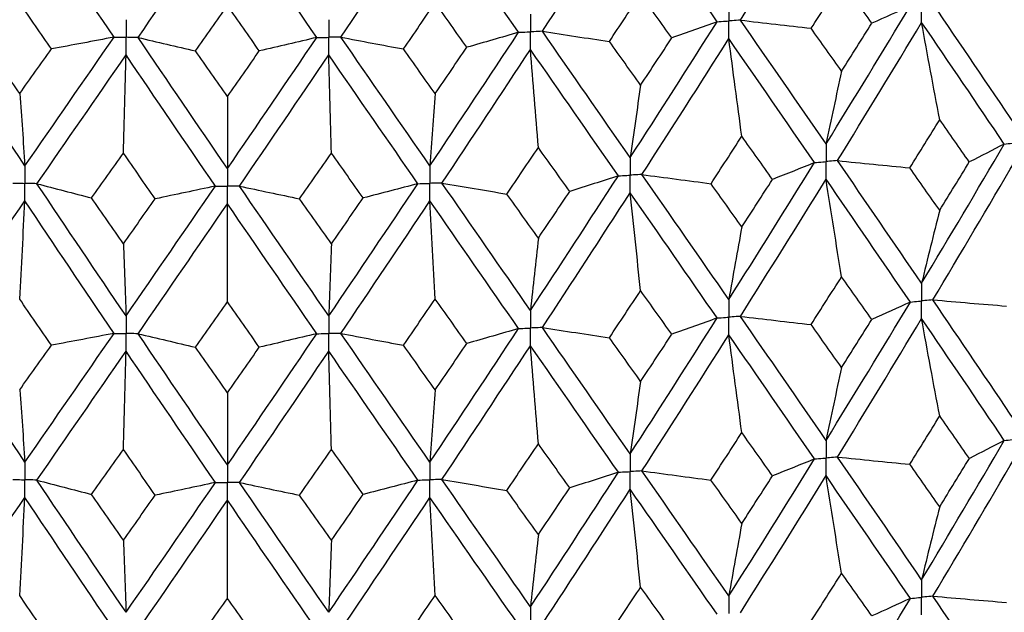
# Model space of a CAD drawing. Header units: millimetres. Extents: x -170 to 25, y -7 to 256.
# Tile 41 of 55: x -2 to 8, y 34 to 40. Entities that reach past the tile are written whole.
import ezdxf

# ---------------------------------------------------------------- set-up
doc = ezdxf.new("R2010")
doc.units = ezdxf.units.MM

msp = doc.modelspace()

# ---------------------------------------------------------------- linework, layer by layer
at = {"color": 7, "linetype": 'Continuous', "lineweight": 25}
for points in [[(5.098, 39.7484), (5.3834, 40.2016), (5.6671, 40.6568), (5.9486, 41.1133)], [(3.1297, 39.6368), (3.4218, 40.0821), (3.7128, 40.5296), (4.0023, 40.9783)], [(4.8665, 39.7323), (4.5801, 40.1459), (4.2919, 40.5614), (4.0023, 40.9783)], [(-2.893, 39.6271), (-2.6003, 40.0485), (-2.3066, 40.4719), (-2.0122, 40.8968)], [(-1.1271, 39.579), (-1.4226, 40.0164), (-1.7178, 40.4559), (-2.0122, 40.8968)], [(-0.8878, 39.5758), (-0.5921, 40.0052), (-0.296, 40.4366), (0, 40.8695)], [(0.8878, 39.5758), (0.5921, 40.0052), (0.296, 40.4366), (0, 40.8695)], [(1.1271, 39.579), (1.4226, 40.0164), (1.7178, 40.4559), (2.0122, 40.8968)], [(2.893, 39.6271), (2.6003, 40.0485), (2.3066, 40.4719), (2.0122, 40.8968)], [(5.801, 39.6666), (5.9019, 39.8252), (6.0026, 39.984), (6.1031, 40.143)], [(6.4036, 39.7173), (6.3037, 39.859), (6.2035, 40.0009), (6.1031, 40.143)], [(3.7958, 39.5365), (3.8995, 39.6923), (4.003, 39.8483), (4.1063, 40.0046)], [(4.4156, 39.5705), (4.3127, 39.715), (4.2096, 39.8597), (4.1063, 40.0046)], [(-1.7491, 39.4612), (-1.8543, 39.6142), (-1.9594, 39.7674), (-2.0644, 39.9209)], [(-0.3168, 39.4418), (-0.2112, 39.5919), (-0.1056, 39.7423), (0, 39.8929)], [(0.3168, 39.4418), (0.2112, 39.5919), (0.1056, 39.7423), (0, 39.8929)], [(1.7491, 39.4612), (1.8543, 39.6142), (1.9594, 39.7674), (2.0644, 39.9209)], [(2.3792, 39.4784), (2.2744, 39.6257), (2.1695, 39.7732), (2.0644, 39.9209)], [(5.9486, 38.5168), (6.23, 38.9721), (6.5095, 39.4302), (6.7866, 39.8904)], [(6.7866, 39.8904), (6.6609, 39.8324), (6.5332, 39.7747), (6.4036, 39.7173)], [(7.8298, 38.7037), (7.5595, 39.1042), (7.2862, 39.5074), (7.0104, 39.9126)], [(4.0023, 38.3818), (4.2917, 38.8294), (4.5799, 39.2798), (4.8665, 39.7323)], [(4.8665, 39.7323), (4.718, 39.6781), (4.5677, 39.6241), (4.4156, 39.5705)], [(5.098, 39.7484), (5.3314, 39.7206), (5.5658, 39.6933), (5.801, 39.6666)], [(5.9486, 38.5168), (5.6673, 38.9248), (5.3836, 39.3356), (5.098, 39.7484)], [(6.0626, 38.3515), (6.3433, 38.8072), (6.6222, 39.2656), (6.8986, 39.7261)], [(7.0778, 38.7585), (7.0169, 39.08), (6.9572, 39.4026), (6.8986, 39.7261)], [(7.72, 38.5162), (7.4491, 38.917), (7.1751, 39.3206), (6.8986, 39.7261)], [(3.1297, 39.6368), (3.3506, 39.6028), (3.5727, 39.5694), (3.7958, 39.5365)], [(4.0023, 38.3818), (3.713, 38.7976), (3.4219, 39.2161), (3.1297, 39.6368)], [(6.1031, 39.24), (6.0027, 39.3819), (5.902, 39.5241), (5.801, 39.6666)], [(6.1031, 39.24), (6.2035, 39.3988), (6.3037, 39.5579), (6.4036, 39.7173)], [(-2.0122, 38.3002), (-2.3064, 38.7399), (-2.6002, 39.1824), (-2.893, 39.6271)], [(-2.0122, 38.3002), (-1.718, 38.7239), (-1.4228, 39.1504), (-1.1271, 39.579)], [(-1.1271, 39.579), (-1.3332, 39.5393), (-1.5405, 39.5), (-1.7491, 39.4612)], [(-0.8878, 39.5758), (-0.6989, 39.5307), (-0.5086, 39.486), (-0.3168, 39.4418)], [(0, 38.273), (-0.2958, 38.7046), (-0.5919, 39.1391), (-0.8878, 39.5758)], [(0, 38.273), (0.2958, 38.7046), (0.5919, 39.1391), (0.8878, 39.5758)], [(0.8878, 39.5758), (0.6989, 39.5307), (0.5086, 39.486), (0.3168, 39.4418)], [(1.1271, 39.579), (1.3332, 39.5393), (1.5405, 39.5), (1.7491, 39.4612)], [(2.0122, 38.3002), (1.718, 38.7239), (1.4228, 39.1504), (1.1271, 39.579)], [(2.0122, 38.3002), (2.3064, 38.7399), (2.6002, 39.1824), (2.893, 39.6271)], [(2.893, 39.6271), (2.7234, 39.5771), (2.5521, 39.5276), (2.3792, 39.4784)], [(4.1063, 39.1015), (4.003, 39.2462), (3.8995, 39.3912), (3.7958, 39.5365)], [(4.1063, 39.1015), (4.2095, 39.2576), (4.3127, 39.4139), (4.4156, 39.5705)], [(4.1196, 38.2134), (4.4085, 38.6613), (4.6963, 39.1121), (4.9823, 39.565)], [(5.1117, 38.5931), (5.0677, 38.9161), (5.0246, 39.24), (4.9823, 39.565)], [(5.8345, 38.3323), (5.5526, 38.7407), (5.2684, 39.1518), (4.9823, 39.565)], [(-2.0644, 39.0178), (-2.1694, 39.1711), (-2.2744, 39.3246), (-2.3792, 39.4784)], [(-2.0644, 39.0178), (-1.9594, 39.1653), (-1.8543, 39.3132), (-1.7491, 39.4612)], [(0, 38.9898), (-0.1056, 39.1402), (-0.2112, 39.2909), (-0.3168, 39.4418)], [(0, 38.9898), (0.1056, 39.1402), (0.2112, 39.2909), (0.3168, 39.4418)], [(2.0644, 39.0178), (1.9594, 39.1653), (1.8543, 39.3132), (1.7491, 39.4612)], [(2.0644, 39.0178), (2.1694, 39.1711), (2.2744, 39.3246), (2.3792, 39.4784)], [(2.1314, 38.1286), (2.4254, 38.5686), (2.7189, 39.0115), (3.0114, 39.4566)], [(3.0896, 38.4819), (3.063, 38.8058), (3.0369, 39.1307), (3.0114, 39.4566)], [(3.8849, 38.2005), (3.5952, 38.6166), (3.3039, 39.0355), (3.0114, 39.4566)], [(-1.8929, 38.1221), (-1.5985, 38.5461), (-1.3032, 38.973), (-1.0075, 39.4021)], [(-1.0336, 38.426), (-1.0247, 38.7504), (-1.016, 39.0757), (-1.0075, 39.4021)], [(-0.1199, 38.0981), (-0.4157, 38.5301), (-0.7117, 38.965), (-1.0075, 39.4021)], [(0.1199, 38.0981), (0.4157, 38.5301), (0.7117, 38.965), (1.0075, 39.4021)], [(1.0336, 38.426), (1.0247, 38.7504), (1.016, 39.0757), (1.0075, 39.4021)], [(1.8929, 38.1221), (1.5985, 38.5461), (1.3032, 38.973), (1.0075, 39.4021)], [(6.1031, 39.24), (6.0506, 39.0015), (5.9991, 38.7604), (5.9486, 38.5168)], [(4.1063, 39.1015), (4.0709, 38.8642), (4.0363, 38.6243), (4.0023, 38.3818)], [(-2.0644, 39.0178), (-2.0467, 38.7812), (-2.0293, 38.542), (-2.0122, 38.3002)], [(0, 38.9898), (0, 38.7535), (0, 38.5145), (0, 38.273)], [(2.0644, 39.0178), (2.0467, 38.7812), (2.0293, 38.542), (2.0122, 38.3002)], [(6.7815, 38.2794), (6.8806, 38.4388), (6.9793, 38.5985), (7.0778, 38.7585)], [(7.3722, 38.3381), (7.2744, 38.4779), (7.1762, 38.618), (7.0778, 38.7585)], [(4.8055, 38.1222), (4.9077, 38.2789), (5.0098, 38.4359), (5.1117, 38.5931)], [(5.4166, 38.1646), (5.3152, 38.3071), (5.2136, 38.45), (5.1117, 38.5931)], [(2.7767, 38.0194), (2.8811, 38.1732), (2.9854, 38.3274), (3.0896, 38.4819)], [(3.4016, 38.045), (3.2978, 38.1903), (3.1938, 38.336), (3.0896, 38.4819)], [(6.8986, 37.1317), (7.1751, 37.5922), (7.4491, 38.0539), (7.72, 38.5162)], [(7.72, 38.5162), (7.606, 38.4566), (7.4901, 38.3972), (7.3722, 38.3381)], [(-1.3494, 37.9806), (-1.2442, 38.1287), (-1.139, 38.2772), (-1.0336, 38.426)], [(-0.7176, 37.972), (-0.823, 38.123), (-0.9283, 38.2743), (-1.0336, 38.426)], [(0.7176, 37.972), (0.823, 38.123), (0.9283, 38.2743), (1.0336, 38.426)], [(1.3494, 37.9806), (1.2442, 38.1287), (1.139, 38.2772), (1.0336, 38.426)], [(4.9823, 36.9705), (5.2684, 37.4234), (5.5526, 37.8776), (5.8345, 38.3323)], [(5.8345, 38.3323), (5.697, 38.2761), (5.5577, 38.2202), (5.4166, 38.1646)], [(6.0626, 38.3515), (6.3014, 38.327), (6.5411, 38.3029), (6.7815, 38.2794)], [(6.8986, 37.1317), (6.6222, 37.5372), (6.3433, 37.9441), (6.0626, 38.3515)], [(7.0778, 37.8578), (6.9793, 37.9982), (6.8806, 38.1388), (6.7815, 38.2794)], [(7.0104, 36.9676), (7.2862, 37.4286), (7.5595, 37.8909), (7.8298, 38.3537)], [(7.0778, 37.8578), (7.1762, 38.0178), (7.2744, 38.1779), (7.3722, 38.3381)], [(3.0114, 36.8621), (3.3039, 37.3071), (3.5952, 37.7535), (3.8849, 38.2005)], [(3.8849, 38.2005), (3.7255, 38.1483), (3.5644, 38.0965), (3.4016, 38.045)], [(4.1196, 38.2134), (4.3472, 38.1825), (4.5758, 38.1521), (4.8055, 38.1222)], [(4.9823, 36.9705), (4.6963, 37.3837), (4.4085, 37.7982), (4.1196, 38.2134)], [(5.098, 36.8034), (5.3836, 37.2568), (5.6673, 37.7115), (5.9486, 38.1669)], [(5.1117, 37.6924), (5.2136, 37.8497), (5.3152, 38.0071), (5.4166, 38.1646)], [(6.1031, 37.1976), (6.0506, 37.5197), (5.9991, 37.8428), (5.9486, 38.1669)], [(6.7866, 36.9454), (6.5095, 37.3515), (6.23, 37.7588), (5.9486, 38.1669)], [(-1.8929, 38.1221), (-1.7133, 38.0745), (-1.5321, 38.0273), (-1.3494, 37.9806)], [(-1.0075, 36.8076), (-1.3032, 37.2446), (-1.5985, 37.683), (-1.8929, 38.1221)], [(-1.0075, 36.8076), (-0.7117, 37.2366), (-0.4157, 37.667), (-0.1199, 38.0981)], [(-0.1199, 38.0981), (-0.3178, 38.0556), (-0.517, 38.0136), (-0.7176, 37.972)], [(0.1199, 38.0981), (0.3178, 38.0556), (0.517, 38.0136), (0.7176, 37.972)], [(1.0075, 36.8076), (0.7117, 37.2366), (0.4157, 37.667), (0.1199, 38.0981)], [(1.0075, 36.8076), (1.3032, 37.2446), (1.5985, 37.683), (1.8929, 38.1221)], [(1.8929, 38.1221), (1.7133, 38.0745), (1.5321, 38.0273), (1.3494, 37.9806)], [(2.1314, 38.1286), (2.3453, 38.0917), (2.5605, 38.0553), (2.7767, 38.0194)], [(3.0114, 36.8621), (2.7189, 37.2831), (2.4254, 37.7055), (2.1314, 38.1286)], [(5.1117, 37.6924), (5.0098, 37.8356), (4.9077, 37.9789), (4.8055, 38.1222)], [(-1.0336, 37.5253), (-1.139, 37.6769), (-1.2442, 37.8287), (-1.3494, 37.9806)], [(-1.0336, 37.5253), (-0.9283, 37.6741), (-0.823, 37.823), (-0.7176, 37.972)], [(1.0336, 37.5253), (0.9283, 37.6741), (0.823, 37.823), (0.7176, 37.972)], [(1.0336, 37.5253), (1.139, 37.6769), (1.2442, 37.8287), (1.3494, 37.9806)], [(3.0896, 37.5812), (2.9854, 37.7271), (2.8811, 37.8732), (2.7767, 38.0194)], [(3.0896, 37.5812), (3.1938, 37.7357), (3.2978, 37.8903), (3.4016, 38.045)], [(3.1297, 36.6918), (3.4219, 37.1373), (3.713, 37.5843), (4.0023, 38.0319)], [(4.1063, 37.0591), (4.0709, 37.3824), (4.0363, 37.7067), (4.0023, 38.0319)], [(4.8665, 36.7873), (4.5799, 37.201), (4.2917, 37.6161), (4.0023, 38.0319)], [(-2.893, 36.6821), (-2.6002, 37.1036), (-2.3064, 37.5266), (-2.0122, 37.9503)], [(-2.0644, 36.9754), (-2.0467, 37.2994), (-2.0293, 37.6244), (-2.0122, 37.9503)], [(-1.1271, 36.634), (-1.4228, 37.0716), (-1.718, 37.5106), (-2.0122, 37.9503)], [(-0.8878, 36.6308), (-0.5919, 37.0603), (-0.2958, 37.4913), (0, 37.923)], [(0, 36.9474), (0, 37.2717), (0, 37.5969), (0, 37.923)], [(0.8878, 36.6308), (0.5919, 37.0603), (0.2958, 37.4913), (0, 37.923)], [(1.1271, 36.634), (1.4228, 37.0716), (1.718, 37.5106), (2.0122, 37.9503)], [(2.0644, 36.9754), (2.0467, 37.2994), (2.0293, 37.6244), (2.0122, 37.9503)], [(2.893, 36.6821), (2.6002, 37.1036), (2.3064, 37.5266), (2.0122, 37.9503)], [(7.0778, 37.8578), (7.0169, 37.6184), (6.9572, 37.3763), (6.8986, 37.1317)], [(5.1117, 37.6924), (5.0677, 37.4545), (5.0246, 37.2138), (4.9823, 36.9705)], [(3.0896, 37.5812), (3.063, 37.3442), (3.0369, 37.1045), (3.0114, 36.8621)], [(-1.0336, 37.5253), (-1.0247, 37.2887), (-1.016, 37.0495), (-1.0075, 36.8076)], [(1.0336, 37.5253), (1.0247, 37.2887), (1.016, 37.0495), (1.0075, 36.8076)], [(5.801, 36.7215), (5.902, 36.8801), (6.0027, 37.0388), (6.1031, 37.1976)], [(6.4036, 36.7722), (6.3037, 36.9139), (6.2035, 37.0557), (6.1031, 37.1976)], [(3.7958, 36.5914), (3.8995, 36.7471), (4.003, 36.9031), (4.1063, 37.0591)], [(4.4156, 36.6255), (4.3127, 36.7699), (4.2095, 36.9144), (4.1063, 37.0591)], [(-1.7491, 36.5162), (-1.8543, 36.6691), (-1.9594, 36.8222), (-2.0644, 36.9754)], [(-0.3168, 36.4967), (-0.2112, 36.6468), (-0.1056, 36.797), (0, 36.9474)], [(0.3168, 36.4967), (0.2112, 36.6468), (0.1056, 36.797), (0, 36.9474)], [(1.7491, 36.5162), (1.8543, 36.6691), (1.9594, 36.8222), (2.0644, 36.9754)], [(2.3792, 36.5333), (2.2744, 36.6805), (2.1694, 36.8279), (2.0644, 36.9754)], [(5.9486, 35.5703), (6.2301, 36.0269), (6.5096, 36.4854), (6.7866, 36.9454)], [(6.7866, 36.9454), (6.6609, 36.8874), (6.5332, 36.8297), (6.4036, 36.7722)], [(7.0104, 36.9676), (7.2538, 36.9463), (7.4979, 36.9255), (7.7426, 36.9053)], [(7.8298, 35.7572), (7.5593, 36.1589), (7.2861, 36.5626), (7.0104, 36.9676)], [(5.098, 36.8034), (5.3314, 36.7756), (5.5658, 36.7483), (5.801, 36.7215)], [(5.9486, 35.5703), (5.6671, 35.9795), (5.3834, 36.3907), (5.098, 36.8034)], [(4.0023, 35.4354), (4.2919, 35.8841), (4.5801, 36.335), (4.8665, 36.7873)], [(4.8665, 36.7873), (4.718, 36.733), (4.5677, 36.6791), (4.4156, 36.6255)], [(6.1031, 36.2945), (6.0026, 36.4367), (5.9019, 36.579), (5.801, 36.7215)], [(6.0625, 35.4048), (6.3434, 35.8617), (6.6223, 36.3207), (6.8986, 36.7811)], [(6.1031, 36.2945), (6.2035, 36.4536), (6.3037, 36.6128), (6.4036, 36.7722)], [(7.0778, 35.8131), (7.0169, 36.1347), (6.9572, 36.4574), (6.8986, 36.7811)], [(7.7201, 35.5695), (7.449, 35.9715), (7.175, 36.3756), (6.8986, 36.7811)], [(-2.0122, 35.3538), (-2.3066, 35.7946), (-2.6003, 36.2376), (-2.893, 36.6821)], [(-2.0122, 35.3538), (-1.7178, 35.7786), (-1.4226, 36.2056), (-1.1271, 36.634)], [(-1.1271, 36.634), (-1.3332, 36.5943), (-1.5405, 36.555), (-1.7491, 36.5162)], [(-0.8878, 36.6308), (-0.6989, 36.5857), (-0.5086, 36.541), (-0.3168, 36.4967)], [(0, 35.3265), (-0.296, 35.7593), (-0.5921, 36.1943), (-0.8878, 36.6308)], [(0, 35.3265), (0.296, 35.7593), (0.5921, 36.1943), (0.8878, 36.6308)], [(0.8878, 36.6308), (0.6989, 36.5857), (0.5086, 36.541), (0.3168, 36.4967)], [(1.1271, 36.634), (1.3332, 36.5943), (1.5405, 36.555), (1.7491, 36.5162)], [(2.0122, 35.3538), (1.7178, 35.7786), (1.4226, 36.2056), (1.1271, 36.634)], [(2.0122, 35.3538), (2.3066, 35.7946), (2.6003, 36.2376), (2.893, 36.6821)], [(2.893, 36.6821), (2.7234, 36.6321), (2.5521, 36.5825), (2.3792, 36.5333)], [(3.1297, 36.6918), (3.3506, 36.6578), (3.5727, 36.6244), (3.7958, 36.5914)], [(4.0023, 35.4354), (3.7128, 35.8523), (3.4218, 36.2713), (3.1297, 36.6918)], [(4.1063, 36.1561), (4.2096, 36.3123), (4.3127, 36.4688), (4.4156, 36.6255)], [(4.1195, 35.2667), (4.4086, 35.7159), (4.6964, 36.1672), (4.9823, 36.62)], [(5.1117, 35.6477), (5.0677, 35.9708), (5.0246, 36.2949), (4.9823, 36.62)], [(5.8345, 35.3856), (5.5525, 35.7952), (5.2682, 36.2069), (4.9823, 36.62)], [(-2.0644, 36.0724), (-1.9594, 36.2201), (-1.8543, 36.368), (-1.7491, 36.5162)], [(0, 36.0444), (-0.1056, 36.1949), (-0.2112, 36.3457), (-0.3168, 36.4967)], [(0, 36.0444), (0.1056, 36.1949), (0.2112, 36.3457), (0.3168, 36.4967)], [(2.0644, 36.0724), (1.9594, 36.2201), (1.8543, 36.368), (1.7491, 36.5162)], [(2.0644, 36.0724), (2.1695, 36.2258), (2.2744, 36.3795), (2.3792, 36.5333)], [(2.1313, 35.1819), (2.4255, 35.6232), (2.719, 36.0666), (3.0114, 36.5115)], [(3.0896, 35.5365), (3.063, 35.8605), (3.0369, 36.1856), (3.0114, 36.5115)], [(3.885, 35.2538), (3.5951, 35.6711), (3.3038, 36.0906), (3.0114, 36.5115)], [(4.1063, 36.1561), (4.003, 36.301), (3.8995, 36.4461), (3.7958, 36.5914)], [(-1.893, 35.1754), (-1.5984, 35.6007), (-1.3031, 36.0281), (-1.0075, 36.457)], [(-1.0336, 35.4806), (-1.0247, 35.8051), (-1.016, 36.1306), (-1.0075, 36.457)], [(-0.1199, 35.1513), (-0.4158, 35.5846), (-0.7119, 36.0201), (-1.0075, 36.457)], [(0.1199, 35.1513), (0.4158, 35.5846), (0.7119, 36.0201), (1.0075, 36.457)], [(1.0336, 35.4806), (1.0247, 35.8051), (1.016, 36.1306), (1.0075, 36.457)], [(1.893, 35.1754), (1.5984, 35.6007), (1.3031, 36.0281), (1.0075, 36.457)], [(6.1031, 36.2945), (6.0506, 36.0558), (5.9991, 35.8143), (5.9486, 35.5703)], [(4.1063, 36.1561), (4.0709, 35.9185), (4.0363, 35.6782), (4.0023, 35.4354)], [(-2.0644, 36.0724), (-2.0467, 35.8355), (-2.0293, 35.5959), (-2.0122, 35.3538)], [(0, 36.0444), (0, 35.8077), (0, 35.5684), (0, 35.3265)], [(2.0644, 36.0724), (2.0467, 35.8355), (2.0293, 35.5959), (2.0122, 35.3538)], [(6.7811, 35.3327), (6.8803, 35.4926), (6.9792, 35.6527), (7.0778, 35.8131)], [(7.3726, 35.3914), (7.2746, 35.5318), (7.1763, 35.6723), (7.0778, 35.8131)], [(4.805, 35.1755), (4.9075, 35.3327), (5.0097, 35.4901), (5.1117, 35.6477)], [(5.417, 35.218), (5.3155, 35.361), (5.2137, 35.5043), (5.1117, 35.6477)], [(2.7763, 35.0727), (2.8809, 35.2271), (2.9853, 35.3817), (3.0896, 35.5365)], [(3.402, 35.0983), (3.298, 35.2442), (3.1939, 35.3902), (3.0896, 35.5365)], [(6.8986, 34.1851), (7.1749, 34.6443), (7.4488, 35.1057), (7.7201, 35.5695)], [(7.7201, 35.5695), (7.6062, 35.5099), (7.4904, 35.4505), (7.3726, 35.3914)], [(-1.3498, 35.0339), (-1.2445, 35.1825), (-1.1391, 35.3314), (-1.0336, 35.4806)], [(-0.7172, 35.0253), (-0.8227, 35.1768), (-0.9282, 35.3286), (-1.0336, 35.4806)], [(0.7172, 35.0253), (0.8227, 35.1768), (0.9282, 35.3286), (1.0336, 35.4806)], [(1.3498, 35.0339), (1.2445, 35.1825), (1.1391, 35.3314), (1.0336, 35.4806)], [(4.9823, 34.024), (5.2681, 34.4755), (5.5523, 34.9293), (5.8345, 35.3856)], [(5.8345, 35.3856), (5.6972, 35.3294), (5.558, 35.2735), (5.417, 35.218)], [(6.0625, 35.4048), (6.3012, 35.3802), (6.5408, 35.3562), (6.7811, 35.3327)], [(6.8986, 34.1851), (6.6224, 34.5894), (6.3436, 34.9959), (6.0625, 35.4048)], [(7.0778, 34.9103), (6.9792, 35.0508), (6.8803, 35.1916), (6.7811, 35.3327)], [(7.0105, 34.0213), (7.286, 34.481), (7.5592, 34.9426), (7.8298, 35.4068)], [(7.0778, 34.9103), (7.1763, 35.0704), (7.2746, 35.2308), (7.3726, 35.3914)], [(3.0114, 33.9155), (3.3036, 34.3592), (3.5949, 34.8053), (3.885, 35.2538)], [(3.885, 35.2538), (3.7257, 35.2016), (3.5647, 35.1498), (3.402, 35.0983)], [(4.1195, 35.2667), (4.347, 35.2358), (4.5755, 35.2054), (4.805, 35.1755)], [(4.9823, 34.024), (4.6965, 34.4359), (4.4088, 34.85), (4.1195, 35.2667)], [(-1.893, 35.1754), (-1.7135, 35.1278), (-1.5324, 35.0806), (-1.3498, 35.0339)], [(-1.0075, 33.861), (-1.303, 34.2967), (-1.5982, 34.7348), (-1.893, 35.1754)], [(-1.0075, 33.861), (-0.712, 34.2887), (-0.416, 34.7188), (-0.1199, 35.1513)], [(-0.1199, 35.1513), (-0.3176, 35.1089), (-0.5167, 35.0669), (-0.7172, 35.0253)], [(0.1199, 35.1513), (0.3176, 35.1089), (0.5167, 35.0669), (0.7172, 35.0253)], [(1.0075, 33.861), (0.712, 34.2887), (0.416, 34.7188), (0.1199, 35.1513)], [(1.0075, 33.861), (1.303, 34.2967), (1.5982, 34.7348), (1.893, 35.1754)], [(1.893, 35.1754), (1.7135, 35.1278), (1.5324, 35.0806), (1.3498, 35.0339)], [(2.1313, 35.1819), (2.3451, 35.145), (2.5601, 35.1086), (2.7763, 35.0727)], [(3.0114, 33.9155), (2.7192, 34.3353), (2.4257, 34.7573), (2.1313, 35.1819)], [(5.1117, 34.745), (5.0097, 34.8882), (4.9075, 35.0317), (4.805, 35.1755)], [(5.098, 33.8571), (5.3834, 34.3092), (5.667, 34.7632), (5.9486, 35.2199)], [(5.1117, 34.745), (5.2136, 34.9024), (5.3154, 35.06), (5.417, 35.218)], [(6.1031, 34.2501), (6.0506, 34.5724), (5.9991, 34.8956), (5.9486, 35.2199)], [(6.7866, 33.9991), (6.5097, 34.4039), (6.2303, 34.8106), (5.9486, 35.2199)], [(-1.0336, 34.5778), (-1.1391, 34.7295), (-1.2445, 34.8816), (-1.3498, 35.0339)], [(1.0336, 34.5778), (1.1391, 34.7295), (1.2445, 34.8816), (1.3498, 35.0339)], [(3.0896, 34.6338), (2.9853, 34.7798), (2.8809, 34.9261), (2.7763, 35.0727)], [(3.0896, 34.6338), (3.1939, 34.7883), (3.298, 34.9432), (3.402, 35.0983)], [(3.1298, 33.7455), (3.4217, 34.1898), (3.7126, 34.636), (4.0023, 35.0849)], [(4.1063, 34.1116), (4.0709, 34.4351), (4.0363, 34.7595), (4.0023, 35.0849)], [(4.8664, 33.841), (4.5801, 34.2535), (4.292, 34.6678), (4.0023, 35.0849)], [(-2.8929, 33.7358), (-2.6004, 34.1561), (-2.3067, 34.5783), (-2.0122, 35.0033)], [(-2.0644, 34.0279), (-2.0467, 34.3521), (-2.0293, 34.6772), (-2.0122, 35.0033)], [(-1.1272, 33.6877), (-1.4226, 34.124), (-1.7176, 34.5623), (-2.0122, 35.0033)], [(-1.0336, 34.5778), (-0.9282, 34.7267), (-0.8227, 34.8758), (-0.7172, 35.0253)], [(-0.8877, 33.6845), (-0.5921, 34.1128), (-0.2962, 34.543), (0, 34.976)], [(0, 33.9999), (0, 34.3243), (0, 34.6497), (0, 34.976)], [(0.8877, 33.6845), (0.5921, 34.1128), (0.2962, 34.543), (0, 34.976)], [(1.0336, 34.5778), (0.9282, 34.7267), (0.8227, 34.8758), (0.7172, 35.0253)], [(1.1272, 33.6877), (1.4226, 34.124), (1.7176, 34.5623), (2.0122, 35.0033)], [(2.0644, 34.0279), (2.0467, 34.3521), (2.0293, 34.6772), (2.0122, 35.0033)], [(2.8929, 33.7358), (2.6004, 34.1561), (2.3067, 34.5783), (2.0122, 35.0033)], [(7.0778, 34.9103), (7.0169, 34.6712), (6.9572, 34.4294), (6.8986, 34.1851)], [(5.1117, 34.745), (5.0677, 34.5072), (5.0246, 34.2669), (4.9823, 34.024)], [(-1.0336, 34.5778), (-1.0247, 34.3415), (-1.016, 34.1026), (-1.0075, 33.861)], [(1.0336, 34.5778), (1.0247, 34.3415), (1.016, 34.1026), (1.0075, 33.861)], [(3.0896, 34.6338), (3.063, 34.397), (3.0369, 34.1576), (3.0114, 33.9155)], [(5.8014, 33.7752), (5.9022, 33.9332), (6.0028, 34.0915), (6.1031, 34.2501)], [(6.4032, 33.8258), (6.3034, 33.9669), (6.2034, 34.1084), (6.1031, 34.2501)], [(3.7963, 33.6451), (3.8997, 33.8002), (4.0031, 33.9558), (4.1063, 34.1116)], [(4.4152, 33.6791), (4.3124, 33.8229), (4.2094, 33.9671), (4.1063, 34.1116)], [(-1.7495, 33.5698), (-1.8546, 33.7222), (-1.9595, 33.8749), (-2.0644, 34.0279)], [(-0.3164, 33.5504), (-0.2109, 33.6999), (-0.1055, 33.8498), (0, 33.9999)], [(0.3164, 33.5504), (0.2109, 33.6999), (0.1055, 33.8498), (0, 33.9999)], [(1.7495, 33.5698), (1.8546, 33.7222), (1.9595, 33.8749), (2.0644, 34.0279)], [(2.3788, 33.5869), (2.2741, 33.7336), (2.1693, 33.8806), (2.0644, 34.0279)], [(5.9486, 32.6253), (6.2303, 33.0821), (6.5097, 33.5403), (6.7866, 33.9991)], [(6.7866, 33.9991), (6.6607, 33.9411), (6.5329, 33.8833), (6.4032, 33.8258)], [(7.0105, 34.0213), (7.254, 34), (7.4982, 33.9792), (7.743, 33.959)], [(7.8298, 32.8122), (7.5592, 33.2141), (7.286, 33.6174), (7.0105, 34.0213)]]:
    msp.add_open_spline(points, degree=3, dxfattribs=at)
for points, knots in [([(4.9823, 39.9155), (4.9823, 39.8683), (4.9823, 39.821), (4.9823, 39.7738), (4.9823, 39.7626), (4.9823, 39.7515), (4.9823, 39.7403)], [0, 0, 0, 0, 0.0001467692, 0.0001467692, 0.0001467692, 0.0001814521, 0.0001814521, 0.0001814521, 0.0001814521]), ([(6.8986, 39.7261), (6.8986, 39.7734), (6.8986, 39.8207), (6.8986, 39.8679), (6.8986, 39.8791), (6.8986, 39.8903), (6.8986, 39.9014)], [0, 0, 0, 0, 0.0001467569, 0.0001467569, 0.0001467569, 0.0001814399, 0.0001814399, 0.0001814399, 0.0001814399]), ([(-1.0075, 39.7526), (-1.0075, 39.7053), (-1.0075, 39.6581), (-1.0075, 39.6109), (-1.0075, 39.5997), (-1.0075, 39.5885), (-1.0075, 39.5774)], [0, 0, 0, 0, 0.0001467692, 0.0001467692, 0.0001467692, 0.0001814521, 0.0001814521, 0.0001814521, 0.0001814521]), ([(1.0075, 39.7526), (1.0075, 39.7053), (1.0075, 39.6581), (1.0075, 39.6109), (1.0075, 39.5997), (1.0075, 39.5885), (1.0075, 39.5774)], [0, 0, 0, 0, 0.0001467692, 0.0001467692, 0.0001467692, 0.0001814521, 0.0001814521, 0.0001814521, 0.0001814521]), ([(3.0114, 39.8071), (3.0114, 39.7599), (3.0114, 39.7126), (3.0114, 39.6654), (3.0114, 39.6542), (3.0114, 39.643), (3.0114, 39.6319)], [0, 0, 0, 0, 0.0001467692, 0.0001467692, 0.0001467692, 0.0001814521, 0.0001814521, 0.0001814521, 0.0001814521]), ([(4.8665, 39.7323), (4.8939, 39.7342), (4.9213, 39.7361), (4.9488, 39.738), (4.9599, 39.7387), (4.9711, 39.7395), (4.9823, 39.7403)], [0, 0, 0, 0, 0.0000851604, 0.0000851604, 0.0000851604, 0.0001198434, 0.0001198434, 0.0001198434, 0.0001198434]), ([(5.098, 39.7484), (5.0706, 39.7464), (5.0432, 39.7445), (5.0158, 39.7426), (5.0046, 39.7418), (4.9934, 39.7411), (4.9823, 39.7403)], [0, 0, 0, 0, 0.0000851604, 0.0000851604, 0.0000851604, 0.0001198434, 0.0001198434, 0.0001198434, 0.0001198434]), ([(4.9823, 39.565), (4.9823, 39.6123), (4.9823, 39.6595), (4.9823, 39.7068), (4.9823, 39.718), (4.9823, 39.7291), (4.9823, 39.7403)], [0, 0, 0, 0, 0.0001467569, 0.0001467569, 0.0001467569, 0.0001814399, 0.0001814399, 0.0001814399, 0.0001814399]), ([(2.893, 39.6271), (2.921, 39.6282), (2.9491, 39.6293), (2.9771, 39.6305), (2.9885, 39.6309), (2.9999, 39.6314), (3.0114, 39.6319)], [0, 0, 0, 0, 0.0000851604, 0.0000851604, 0.0000851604, 0.0001198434, 0.0001198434, 0.0001198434, 0.0001198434]), ([(3.1297, 39.6368), (3.1017, 39.6356), (3.0737, 39.6344), (3.0456, 39.6333), (3.0342, 39.6328), (3.0228, 39.6323), (3.0114, 39.6319)], [0, 0, 0, 0, 0.0000851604, 0.0000851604, 0.0000851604, 0.0001198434, 0.0001198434, 0.0001198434, 0.0001198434]), ([(3.0114, 39.4566), (3.0114, 39.5038), (3.0114, 39.5511), (3.0114, 39.5984), (3.0114, 39.6095), (3.0114, 39.6207), (3.0114, 39.6319)], [0, 0, 0, 0, 0.0001467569, 0.0001467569, 0.0001467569, 0.0001814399, 0.0001814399, 0.0001814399, 0.0001814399]), ([(-1.1271, 39.579), (-1.0988, 39.5786), (-1.0704, 39.5782), (-1.0421, 39.5778), (-1.0306, 39.5777), (-1.019, 39.5775), (-1.0075, 39.5774)], [0, 0, 0, 0, 0.0000851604, 0.0000851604, 0.0000851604, 0.0001198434, 0.0001198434, 0.0001198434, 0.0001198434]), ([(-0.8878, 39.5758), (-0.9161, 39.5761), (-0.9445, 39.5765), (-0.9728, 39.5769), (-0.9844, 39.577), (-0.9959, 39.5772), (-1.0075, 39.5774)], [0, 0, 0, 0, 0.0000851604, 0.0000851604, 0.0000851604, 0.0001198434, 0.0001198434, 0.0001198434, 0.0001198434]), ([(-1.0075, 39.4021), (-1.0075, 39.4493), (-1.0075, 39.4966), (-1.0075, 39.5439), (-1.0075, 39.555), (-1.0075, 39.5662), (-1.0075, 39.5774)], [0, 0, 0, 0, 0.0001467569, 0.0001467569, 0.0001467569, 0.0001814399, 0.0001814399, 0.0001814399, 0.0001814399]), ([(0.8878, 39.5758), (0.9161, 39.5761), (0.9445, 39.5765), (0.9728, 39.5769), (0.9844, 39.577), (0.9959, 39.5772), (1.0075, 39.5774)], [0, 0, 0, 0, 0.0000851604, 0.0000851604, 0.0000851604, 0.0001198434, 0.0001198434, 0.0001198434, 0.0001198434]), ([(1.1271, 39.579), (1.0988, 39.5786), (1.0704, 39.5782), (1.0421, 39.5778), (1.0306, 39.5777), (1.019, 39.5775), (1.0075, 39.5774)], [0, 0, 0, 0, 0.0000851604, 0.0000851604, 0.0000851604, 0.0001198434, 0.0001198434, 0.0001198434, 0.0001198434]), ([(1.0075, 39.4021), (1.0075, 39.4493), (1.0075, 39.4966), (1.0075, 39.5439), (1.0075, 39.555), (1.0075, 39.5662), (1.0075, 39.5774)], [0, 0, 0, 0, 0.0001467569, 0.0001467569, 0.0001467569, 0.0001814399, 0.0001814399, 0.0001814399, 0.0001814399]), ([(5.9486, 38.5168), (5.9486, 38.4697), (5.9486, 38.4225), (5.9486, 38.3754), (5.9486, 38.3642), (5.9486, 38.353), (5.9486, 38.3419)], [0, 0, 0, 0, 0.0001464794, 0.0001464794, 0.0001464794, 0.000181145, 0.000181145, 0.000181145, 0.000181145]), ([(7.72, 38.5162), (7.746, 38.5192), (7.772, 38.5221), (7.798, 38.5251), (7.8086, 38.5263), (7.8191, 38.5275), (7.8297, 38.5288)], [0, 0, 0, 0, 0.000085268, 0.000085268, 0.000085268, 0.0001199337, 0.0001199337, 0.0001199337, 0.0001199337]), ([(4.0023, 38.3818), (4.0023, 38.3347), (4.0023, 38.2875), (4.0023, 38.2404), (4.0023, 38.2292), (4.0023, 38.2181), (4.0023, 38.2069)], [0, 0, 0, 0, 0.0001464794, 0.0001464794, 0.0001464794, 0.000181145, 0.000181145, 0.000181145, 0.000181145]), ([(-2.0122, 38.3002), (-2.0122, 38.2531), (-2.0122, 38.206), (-2.0122, 38.1588), (-2.0122, 38.1476), (-2.0122, 38.1365), (-2.0122, 38.1253)], [0, 0, 0, 0, 0.0001464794, 0.0001464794, 0.0001464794, 0.000181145, 0.000181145, 0.000181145, 0.000181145]), ([(0, 38.273), (0, 38.2258), (0, 38.1787), (0, 38.1315), (0, 38.1203), (0, 38.1092), (0, 38.098)], [0, 0, 0, 0, 0.0001464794, 0.0001464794, 0.0001464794, 0.000181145, 0.000181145, 0.000181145, 0.000181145]), ([(2.0122, 38.3002), (2.0122, 38.2531), (2.0122, 38.206), (2.0122, 38.1588), (2.0122, 38.1476), (2.0122, 38.1365), (2.0122, 38.1253)], [0, 0, 0, 0, 0.0001464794, 0.0001464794, 0.0001464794, 0.000181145, 0.000181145, 0.000181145, 0.000181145]), ([(5.8345, 38.3323), (5.8615, 38.3346), (5.8886, 38.3368), (5.9156, 38.3391), (5.9266, 38.34), (5.9376, 38.341), (5.9486, 38.3419)], [0, 0, 0, 0, 0.000085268, 0.000085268, 0.000085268, 0.0001199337, 0.0001199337, 0.0001199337, 0.0001199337]), ([(6.0626, 38.3515), (6.0356, 38.3492), (6.0086, 38.3469), (5.9815, 38.3447), (5.9706, 38.3437), (5.9596, 38.3428), (5.9486, 38.3419)], [0, 0, 0, 0, 0.000085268, 0.000085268, 0.000085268, 0.0001199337, 0.0001199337, 0.0001199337, 0.0001199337]), ([(5.9486, 38.1669), (5.9486, 38.214), (5.9486, 38.2612), (5.9486, 38.3084), (5.9486, 38.3196), (5.9486, 38.3307), (5.9486, 38.3419)], [0, 0, 0, 0, 0.0001464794, 0.0001464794, 0.0001464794, 0.000181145, 0.000181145, 0.000181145, 0.000181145]), ([(3.8849, 38.2005), (3.9128, 38.202), (3.9406, 38.2035), (3.9684, 38.205), (3.9797, 38.2057), (3.991, 38.2063), (4.0023, 38.2069)], [0, 0, 0, 0, 0.000085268, 0.000085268, 0.000085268, 0.0001199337, 0.0001199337, 0.0001199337, 0.0001199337]), ([(4.1196, 38.2134), (4.0918, 38.2118), (4.064, 38.2103), (4.0362, 38.2088), (4.0249, 38.2081), (4.0136, 38.2075), (4.0023, 38.2069)], [0, 0, 0, 0, 0.000085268, 0.000085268, 0.000085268, 0.0001199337, 0.0001199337, 0.0001199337, 0.0001199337]), ([(4.0023, 38.0319), (4.0023, 38.0791), (4.0023, 38.1262), (4.0023, 38.1734), (4.0023, 38.1846), (4.0023, 38.1957), (4.0023, 38.2069)], [0, 0, 0, 0, 0.0001464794, 0.0001464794, 0.0001464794, 0.000181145, 0.000181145, 0.000181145, 0.000181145]), ([(-2.1314, 38.1286), (-2.1032, 38.1278), (-2.0749, 38.127), (-2.0466, 38.1263), (-2.0352, 38.1259), (-2.0237, 38.1256), (-2.0122, 38.1253)], [0, 0, 0, 0, 0.000085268, 0.000085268, 0.000085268, 0.0001199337, 0.0001199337, 0.0001199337, 0.0001199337]), ([(-1.8929, 38.1221), (-1.9212, 38.1229), (-1.9494, 38.1236), (-1.9777, 38.1244), (-1.9892, 38.1247), (-2.0007, 38.125), (-2.0122, 38.1253)], [0, 0, 0, 0, 0.000085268, 0.000085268, 0.000085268, 0.0001199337, 0.0001199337, 0.0001199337, 0.0001199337]), ([(-2.0122, 37.9503), (-2.0122, 37.9975), (-2.0122, 38.0447), (-2.0122, 38.0918), (-2.0122, 38.103), (-2.0122, 38.1142), (-2.0122, 38.1253)], [0, 0, 0, 0, 0.0001464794, 0.0001464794, 0.0001464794, 0.000181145, 0.000181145, 0.000181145, 0.000181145]), ([(-0.1199, 38.0981), (-0.0915, 38.0981), (-0.0631, 38.098), (-0.0347, 38.098), (-0.0231, 38.098), (-0.0116, 38.098), (0, 38.098)], [0, 0, 0, 0, 0.000085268, 0.000085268, 0.000085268, 0.0001199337, 0.0001199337, 0.0001199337, 0.0001199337]), ([(0.1199, 38.0981), (0.0915, 38.0981), (0.0631, 38.098), (0.0347, 38.098), (0.0231, 38.098), (0.0116, 38.098), (0, 38.098)], [0, 0, 0, 0, 0.000085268, 0.000085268, 0.000085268, 0.0001199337, 0.0001199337, 0.0001199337, 0.0001199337]), ([(0, 37.923), (0, 37.9702), (0, 38.0174), (0, 38.0645), (0, 38.0757), (0, 38.0869), (0, 38.098)], [0, 0, 0, 0, 0.0001464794, 0.0001464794, 0.0001464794, 0.000181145, 0.000181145, 0.000181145, 0.000181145]), ([(1.8929, 38.1221), (1.9212, 38.1229), (1.9494, 38.1236), (1.9777, 38.1244), (1.9892, 38.1247), (2.0007, 38.125), (2.0122, 38.1253)], [0, 0, 0, 0, 0.000085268, 0.000085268, 0.000085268, 0.0001199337, 0.0001199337, 0.0001199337, 0.0001199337]), ([(2.1314, 38.1286), (2.1032, 38.1278), (2.0749, 38.127), (2.0466, 38.1263), (2.0352, 38.1259), (2.0237, 38.1256), (2.0122, 38.1253)], [0, 0, 0, 0, 0.000085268, 0.000085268, 0.000085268, 0.0001199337, 0.0001199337, 0.0001199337, 0.0001199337]), ([(2.0122, 37.9503), (2.0122, 37.9975), (2.0122, 38.0447), (2.0122, 38.0918), (2.0122, 38.103), (2.0122, 38.1142), (2.0122, 38.1253)], [0, 0, 0, 0, 0.0001464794, 0.0001464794, 0.0001464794, 0.000181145, 0.000181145, 0.000181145, 0.000181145]), ([(6.8986, 37.1317), (6.8986, 37.0844), (6.8986, 37.0372), (6.8986, 36.9899), (6.8986, 36.9788), (6.8986, 36.9676), (6.8986, 36.9564)], [0, 0, 0, 0, 0.0001467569, 0.0001467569, 0.0001467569, 0.0001814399, 0.0001814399, 0.0001814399, 0.0001814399]), ([(4.9823, 36.9705), (4.9823, 36.9233), (4.9823, 36.876), (4.9823, 36.8288), (4.9823, 36.8176), (4.9823, 36.8065), (4.9823, 36.7953)], [0, 0, 0, 0, 0.0001467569, 0.0001467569, 0.0001467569, 0.0001814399, 0.0001814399, 0.0001814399, 0.0001814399]), ([(6.7866, 36.9454), (6.8132, 36.948), (6.8397, 36.9506), (6.8662, 36.9532), (6.877, 36.9543), (6.8878, 36.9554), (6.8986, 36.9564)], [0, 0, 0, 0, 0.0000851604, 0.0000851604, 0.0000851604, 0.0001198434, 0.0001198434, 0.0001198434, 0.0001198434]), ([(7.0104, 36.9676), (6.9839, 36.965), (6.9574, 36.9623), (6.931, 36.9597), (6.9202, 36.9586), (6.9094, 36.9575), (6.8986, 36.9564)], [0, 0, 0, 0, 0.0000851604, 0.0000851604, 0.0000851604, 0.0001198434, 0.0001198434, 0.0001198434, 0.0001198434]), ([(6.8986, 36.7811), (6.8986, 36.8284), (6.8986, 36.8757), (6.8986, 36.9229), (6.8986, 36.9341), (6.8986, 36.9453), (6.8986, 36.9564)], [0, 0, 0, 0, 0.0001467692, 0.0001467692, 0.0001467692, 0.0001814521, 0.0001814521, 0.0001814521, 0.0001814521]), ([(-1.0075, 36.8076), (-1.0075, 36.7603), (-1.0075, 36.7131), (-1.0075, 36.6659), (-1.0075, 36.6547), (-1.0075, 36.6435), (-1.0075, 36.6324)], [0, 0, 0, 0, 0.0001467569, 0.0001467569, 0.0001467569, 0.0001814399, 0.0001814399, 0.0001814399, 0.0001814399]), ([(1.0075, 36.8076), (1.0075, 36.7603), (1.0075, 36.7131), (1.0075, 36.6659), (1.0075, 36.6547), (1.0075, 36.6435), (1.0075, 36.6324)], [0, 0, 0, 0, 0.0001467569, 0.0001467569, 0.0001467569, 0.0001814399, 0.0001814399, 0.0001814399, 0.0001814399]), ([(3.0114, 36.8621), (3.0114, 36.8148), (3.0114, 36.7676), (3.0114, 36.7204), (3.0114, 36.7092), (3.0114, 36.698), (3.0114, 36.6869)], [0, 0, 0, 0, 0.0001467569, 0.0001467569, 0.0001467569, 0.0001814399, 0.0001814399, 0.0001814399, 0.0001814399]), ([(4.8665, 36.7873), (4.8939, 36.7892), (4.9213, 36.7911), (4.9488, 36.793), (4.9599, 36.7937), (4.9711, 36.7945), (4.9823, 36.7953)], [0, 0, 0, 0, 0.0000851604, 0.0000851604, 0.0000851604, 0.0001198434, 0.0001198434, 0.0001198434, 0.0001198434]), ([(5.098, 36.8034), (5.0706, 36.8014), (5.0432, 36.7995), (5.0158, 36.7976), (5.0046, 36.7968), (4.9934, 36.7961), (4.9823, 36.7953)], [0, 0, 0, 0, 0.0000851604, 0.0000851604, 0.0000851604, 0.0001198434, 0.0001198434, 0.0001198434, 0.0001198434]), ([(4.9823, 36.62), (4.9823, 36.6673), (4.9823, 36.7145), (4.9823, 36.7618), (4.9823, 36.773), (4.9823, 36.7841), (4.9823, 36.7953)], [0, 0, 0, 0, 0.0001467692, 0.0001467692, 0.0001467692, 0.0001814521, 0.0001814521, 0.0001814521, 0.0001814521]), ([(-1.1271, 36.634), (-1.0988, 36.6336), (-1.0704, 36.6332), (-1.0421, 36.6328), (-1.0306, 36.6327), (-1.019, 36.6325), (-1.0075, 36.6324)], [0, 0, 0, 0, 0.0000851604, 0.0000851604, 0.0000851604, 0.0001198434, 0.0001198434, 0.0001198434, 0.0001198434]), ([(-0.8878, 36.6308), (-0.9161, 36.6311), (-0.9445, 36.6315), (-0.9728, 36.6319), (-0.9844, 36.632), (-0.9959, 36.6322), (-1.0075, 36.6324)], [0, 0, 0, 0, 0.0000851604, 0.0000851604, 0.0000851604, 0.0001198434, 0.0001198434, 0.0001198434, 0.0001198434]), ([(-1.0075, 36.457), (-1.0075, 36.5043), (-1.0075, 36.5516), (-1.0075, 36.5988), (-1.0075, 36.61), (-1.0075, 36.6212), (-1.0075, 36.6324)], [0, 0, 0, 0, 0.0001467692, 0.0001467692, 0.0001467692, 0.0001814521, 0.0001814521, 0.0001814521, 0.0001814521]), ([(0.8878, 36.6308), (0.9161, 36.6311), (0.9445, 36.6315), (0.9728, 36.6319), (0.9844, 36.632), (0.9959, 36.6322), (1.0075, 36.6324)], [0, 0, 0, 0, 0.0000851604, 0.0000851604, 0.0000851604, 0.0001198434, 0.0001198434, 0.0001198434, 0.0001198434]), ([(1.1271, 36.634), (1.0988, 36.6336), (1.0704, 36.6332), (1.0421, 36.6328), (1.0306, 36.6327), (1.019, 36.6325), (1.0075, 36.6324)], [0, 0, 0, 0, 0.0000851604, 0.0000851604, 0.0000851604, 0.0001198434, 0.0001198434, 0.0001198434, 0.0001198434]), ([(1.0075, 36.457), (1.0075, 36.5043), (1.0075, 36.5516), (1.0075, 36.5988), (1.0075, 36.61), (1.0075, 36.6212), (1.0075, 36.6324)], [0, 0, 0, 0, 0.0001467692, 0.0001467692, 0.0001467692, 0.0001814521, 0.0001814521, 0.0001814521, 0.0001814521]), ([(2.893, 36.6821), (2.921, 36.6832), (2.9491, 36.6843), (2.9771, 36.6855), (2.9885, 36.6859), (2.9999, 36.6864), (3.0114, 36.6869)], [0, 0, 0, 0, 0.0000851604, 0.0000851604, 0.0000851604, 0.0001198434, 0.0001198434, 0.0001198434, 0.0001198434]), ([(3.1297, 36.6918), (3.1017, 36.6906), (3.0737, 36.6894), (3.0456, 36.6883), (3.0342, 36.6878), (3.0228, 36.6873), (3.0114, 36.6869)], [0, 0, 0, 0, 0.0000851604, 0.0000851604, 0.0000851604, 0.0001198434, 0.0001198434, 0.0001198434, 0.0001198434]), ([(3.0114, 36.5115), (3.0114, 36.5588), (3.0114, 36.6061), (3.0114, 36.6534), (3.0114, 36.6645), (3.0114, 36.6757), (3.0114, 36.6869)], [0, 0, 0, 0, 0.0001467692, 0.0001467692, 0.0001467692, 0.0001814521, 0.0001814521, 0.0001814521, 0.0001814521]), ([(5.9486, 35.5703), (5.9486, 35.5231), (5.9486, 35.4759), (5.9486, 35.4286), (5.9486, 35.4175), (5.9486, 35.4063), (5.9486, 35.3951)], [0, 0, 0, 0, 0.0001467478, 0.0001467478, 0.0001467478, 0.0001814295, 0.0001814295, 0.0001814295, 0.0001814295]), ([(7.7201, 35.5695), (7.7461, 35.5724), (7.772, 35.5754), (7.798, 35.5784), (7.8086, 35.5796), (7.8191, 35.5808), (7.8297, 35.582)], [0, 0, 0, 0, 0.0000851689, 0.0000851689, 0.0000851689, 0.0001198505, 0.0001198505, 0.0001198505, 0.0001198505]), ([(4.0023, 35.4354), (4.0023, 35.3881), (4.0023, 35.3409), (4.0023, 35.2937), (4.0023, 35.2825), (4.0023, 35.2713), (4.0023, 35.2602)], [0, 0, 0, 0, 0.0001467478, 0.0001467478, 0.0001467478, 0.0001814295, 0.0001814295, 0.0001814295, 0.0001814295]), ([(-2.0122, 35.3538), (-2.0122, 35.3066), (-2.0122, 35.2593), (-2.0122, 35.2121), (-2.0122, 35.2009), (-2.0122, 35.1898), (-2.0122, 35.1786)], [0, 0, 0, 0, 0.0001467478, 0.0001467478, 0.0001467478, 0.0001814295, 0.0001814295, 0.0001814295, 0.0001814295]), ([(0, 35.3265), (0, 35.2793), (0, 35.232), (0, 35.1848), (0, 35.1736), (0, 35.1625), (0, 35.1513)], [0, 0, 0, 0, 0.0001467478, 0.0001467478, 0.0001467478, 0.0001814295, 0.0001814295, 0.0001814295, 0.0001814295]), ([(2.0122, 35.3538), (2.0122, 35.3066), (2.0122, 35.2593), (2.0122, 35.2121), (2.0122, 35.2009), (2.0122, 35.1898), (2.0122, 35.1786)], [0, 0, 0, 0, 0.0001467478, 0.0001467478, 0.0001467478, 0.0001814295, 0.0001814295, 0.0001814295, 0.0001814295]), ([(5.8345, 35.3856), (5.8616, 35.3879), (5.8886, 35.3901), (5.9156, 35.3924), (5.9266, 35.3933), (5.9376, 35.3942), (5.9486, 35.3951)], [0, 0, 0, 0, 0.0000851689, 0.0000851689, 0.0000851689, 0.0001198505, 0.0001198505, 0.0001198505, 0.0001198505]), ([(6.0625, 35.4048), (6.0355, 35.4025), (6.0085, 35.4002), (5.9816, 35.3979), (5.9706, 35.397), (5.9596, 35.3961), (5.9486, 35.3951)], [0, 0, 0, 0, 0.0000851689, 0.0000851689, 0.0000851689, 0.0001198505, 0.0001198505, 0.0001198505, 0.0001198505]), ([(5.9486, 35.2199), (5.9486, 35.2671), (5.9486, 35.3144), (5.9486, 35.3616), (5.9486, 35.3728), (5.9486, 35.384), (5.9486, 35.3951)], [0, 0, 0, 0, 0.0001467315, 0.0001467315, 0.0001467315, 0.0001814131, 0.0001814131, 0.0001814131, 0.0001814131]), ([(3.885, 35.2538), (3.9128, 35.2553), (3.9406, 35.2568), (3.9684, 35.2583), (3.9797, 35.2589), (3.991, 35.2595), (4.0023, 35.2602)], [0, 0, 0, 0, 0.0000851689, 0.0000851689, 0.0000851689, 0.0001198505, 0.0001198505, 0.0001198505, 0.0001198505]), ([(4.1195, 35.2667), (4.0917, 35.2651), (4.064, 35.2636), (4.0362, 35.262), (4.0249, 35.2614), (4.0136, 35.2608), (4.0023, 35.2602)], [0, 0, 0, 0, 0.0000851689, 0.0000851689, 0.0000851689, 0.0001198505, 0.0001198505, 0.0001198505, 0.0001198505]), ([(4.0023, 35.0849), (4.0023, 35.1322), (4.0023, 35.1794), (4.0023, 35.2267), (4.0023, 35.2378), (4.0023, 35.249), (4.0023, 35.2602)], [0, 0, 0, 0, 0.0001467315, 0.0001467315, 0.0001467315, 0.0001814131, 0.0001814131, 0.0001814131, 0.0001814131]), ([(-2.1313, 35.1819), (-2.1031, 35.1811), (-2.0749, 35.1803), (-2.0467, 35.1795), (-2.0352, 35.1792), (-2.0237, 35.1789), (-2.0122, 35.1786)], [0, 0, 0, 0, 0.0000851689, 0.0000851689, 0.0000851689, 0.0001198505, 0.0001198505, 0.0001198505, 0.0001198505]), ([(-1.893, 35.1754), (-1.9212, 35.1761), (-1.9494, 35.1769), (-1.9777, 35.1777), (-1.9892, 35.178), (-2.0007, 35.1783), (-2.0122, 35.1786)], [0, 0, 0, 0, 0.0000851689, 0.0000851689, 0.0000851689, 0.0001198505, 0.0001198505, 0.0001198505, 0.0001198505]), ([(-2.0122, 35.0033), (-2.0122, 35.0506), (-2.0122, 35.0978), (-2.0122, 35.1451), (-2.0122, 35.1563), (-2.0122, 35.1674), (-2.0122, 35.1786)], [0, 0, 0, 0, 0.0001467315, 0.0001467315, 0.0001467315, 0.0001814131, 0.0001814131, 0.0001814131, 0.0001814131]), ([(-0.1199, 35.1513), (-0.0915, 35.1513), (-0.0631, 35.1513), (-0.0347, 35.1513), (-0.0231, 35.1513), (-0.0116, 35.1513), (0, 35.1513)], [0, 0, 0, 0, 0.0000851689, 0.0000851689, 0.0000851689, 0.0001198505, 0.0001198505, 0.0001198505, 0.0001198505]), ([(0.1199, 35.1513), (0.0915, 35.1513), (0.0631, 35.1513), (0.0347, 35.1513), (0.0231, 35.1513), (0.0116, 35.1513), (0, 35.1513)], [0, 0, 0, 0, 0.0000851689, 0.0000851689, 0.0000851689, 0.0001198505, 0.0001198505, 0.0001198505, 0.0001198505]), ([(0, 34.976), (0, 35.0233), (0, 35.0705), (0, 35.1178), (0, 35.129), (0, 35.1401), (0, 35.1513)], [0, 0, 0, 0, 0.0001467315, 0.0001467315, 0.0001467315, 0.0001814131, 0.0001814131, 0.0001814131, 0.0001814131]), ([(1.893, 35.1754), (1.9212, 35.1761), (1.9494, 35.1769), (1.9777, 35.1777), (1.9892, 35.178), (2.0007, 35.1783), (2.0122, 35.1786)], [0, 0, 0, 0, 0.0000851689, 0.0000851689, 0.0000851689, 0.0001198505, 0.0001198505, 0.0001198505, 0.0001198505]), ([(2.1313, 35.1819), (2.1031, 35.1811), (2.0749, 35.1803), (2.0467, 35.1795), (2.0352, 35.1792), (2.0237, 35.1789), (2.0122, 35.1786)], [0, 0, 0, 0, 0.0000851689, 0.0000851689, 0.0000851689, 0.0001198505, 0.0001198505, 0.0001198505, 0.0001198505]), ([(2.0122, 35.0033), (2.0122, 35.0506), (2.0122, 35.0978), (2.0122, 35.1451), (2.0122, 35.1563), (2.0122, 35.1674), (2.0122, 35.1786)], [0, 0, 0, 0, 0.0001467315, 0.0001467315, 0.0001467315, 0.0001814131, 0.0001814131, 0.0001814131, 0.0001814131]), ([(6.8986, 34.1851), (6.8986, 34.138), (6.8986, 34.0908), (6.8986, 34.0437), (6.8986, 34.0325), (6.8986, 34.0213), (6.8986, 34.0102)], [0, 0, 0, 0, 0.000146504, 0.000146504, 0.000146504, 0.0001811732, 0.0001811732, 0.0001811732, 0.0001811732]), ([(4.9823, 34.024), (4.9823, 33.9768), (4.9823, 33.9297), (4.9823, 33.8825), (4.9823, 33.8713), (4.9823, 33.8602), (4.9823, 33.849)], [0, 0, 0, 0, 0.000146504, 0.000146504, 0.000146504, 0.0001811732, 0.0001811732, 0.0001811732, 0.0001811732]), ([(6.7866, 33.9991), (6.8131, 34.0017), (6.8397, 34.0043), (6.8662, 34.007), (6.877, 34.008), (6.8878, 34.0091), (6.8986, 34.0102)], [0, 0, 0, 0, 0.0000852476, 0.0000852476, 0.0000852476, 0.0001199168, 0.0001199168, 0.0001199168, 0.0001199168]), ([(7.0105, 34.0213), (6.984, 34.0187), (6.9575, 34.016), (6.9309, 34.0134), (6.9202, 34.0123), (6.9094, 34.0112), (6.8986, 34.0102)], [0, 0, 0, 0, 0.0000852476, 0.0000852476, 0.0000852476, 0.0001199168, 0.0001199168, 0.0001199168, 0.0001199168]), ([(6.8986, 33.8351), (6.8986, 33.8823), (6.8986, 33.9295), (6.8986, 33.9767), (6.8986, 33.9878), (6.8986, 33.999), (6.8986, 34.0102)], [0, 0, 0, 0, 0.0001465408, 0.0001465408, 0.0001465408, 0.0001812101, 0.0001812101, 0.0001812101, 0.0001812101]), ([(3.0114, 33.9155), (3.0114, 33.8684), (3.0114, 33.8212), (3.0114, 33.7741), (3.0114, 33.7629), (3.0114, 33.7518), (3.0114, 33.7406)], [0, 0, 0, 0, 0.000146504, 0.000146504, 0.000146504, 0.0001811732, 0.0001811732, 0.0001811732, 0.0001811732])]:
    msp.add_open_spline(points, degree=3, knots=knots, dxfattribs=at)

doc.saveas('drawing.dxf')
